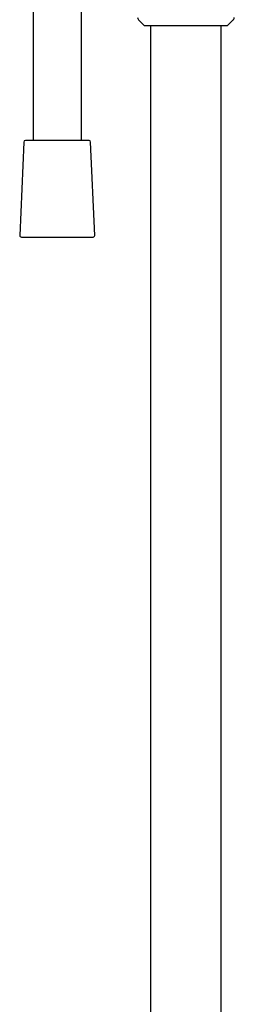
# Model space of a CAD drawing. Header units: millimetres. Extents: x 8 to 1762, y 12 to 2705.
# Tile 51 of 115: x 844 to 910, y 1705 to 2011. Entities that reach past the tile are written whole.
import ezdxf

# ---------------------------------------------------------------- set-up
doc = ezdxf.new("R2010")
doc.units = ezdxf.units.MM

msp = doc.modelspace()

# ---------------------------------------------------------------- linework, layer by layer
at = {"color": 7, "linetype": 'Continuous', "lineweight": 30}
for p, q in [((847.99, 2021.47), (847.99, 1973.52)), ((862.99, 1973.52), (862.99, 2021.47)), ((880.71, 2011.04), (882.39, 2009.35)), ((882.61, 2009.26), (908.23, 2009.26)), ((884.47, 2009.26), (884.47, 1529.15)), ((906.37, 1529.15), (906.37, 2009.26)), ((908.44, 2009.35), (910.12, 2011.04)), ((845.12, 1973.05), (843.87, 1944.05)), ((865.36, 1973.52), (845.62, 1973.52)), ((867.12, 1944.05), (865.86, 1973.05)), ((844.37, 1943.52), (855.49, 1943.52)), ((855.49, 1943.52), (866.62, 1943.52))]:
    msp.add_line(p, q, dxfattribs=at)
for centre, radius, start, end in [((881.42, 2011.74), 1, 180, 225), ((882.61, 2009.56), 0.3, 225, 270), ((908.23, 2009.56), 0.3, 270, 315), ((909.42, 2011.74), 1, 315, 0), ((845.62, 1973.02), 0.5, 90, 177.5187), ((865.36, 1973.02), 0.5, 2.4813, 90), ((844.37, 1944.02), 0.5, 177.5187, 270), ((866.62, 1944.02), 0.5, 270, 2.4813)]:
    msp.add_arc(centre, radius, start, end, dxfattribs=at)

doc.saveas('drawing.dxf')
